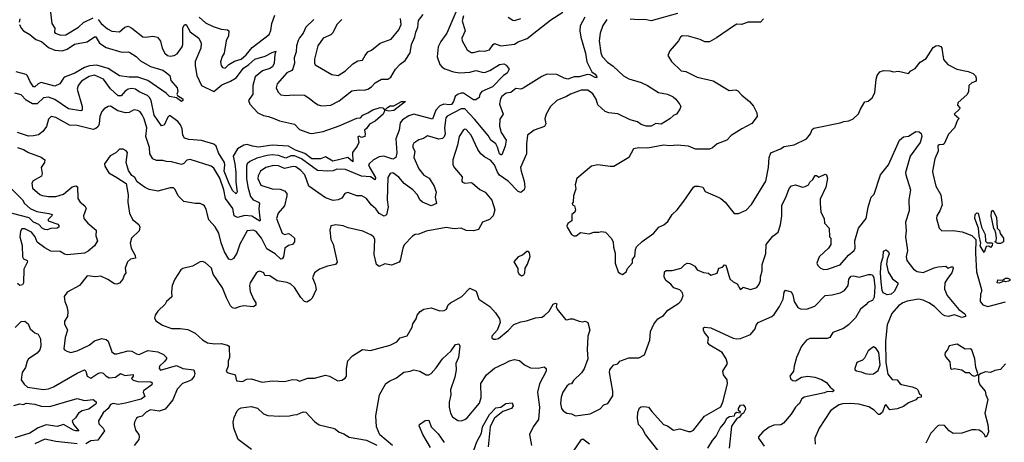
# Model space of a CAD drawing. Extents: x 2143765 to 2212931, y 878955 to 1017455.
# Tile 97 of 256: x 2165383 to 2173307, y 932312 to 935715. Entities that reach past the tile are written whole.
import ezdxf

# ---------------------------------------------------------------- set-up
doc = ezdxf.new("R2010")
doc.units = 0

msp = doc.modelspace()

# ---------------------------------------------------------------- linework, layer by layer
at = {"layer": '0CON20XD'}
for points in [[(2168901.7, 935795), (2168821.7, 935605), (2168771.8, 935538.2), (2168750.3, 935495), (2168742.5, 935415), (2168764.1, 935355), (2168782.8, 935332.8), (2168805, 935318.8), (2168874.4, 935294.4), (2168925, 935285.8), (2169005, 935292.4), (2169055, 935304.3), (2169115, 935290), (2169132, 935292), (2169165.8, 935304.2), (2169245, 935354.3), (2169279.7, 935359.7), (2169298.3, 935348.3), (2169323.3, 935315), (2169305.6, 935285), (2169275.7, 935264.3), (2169188.2, 935175), (2169103.3, 935136.7), (2169086.9, 935115), (2169080.7, 935089.3), (2169055, 935070), (2169035, 935070), (2168955, 935122.5), (2168935, 935123), (2168905, 935112.8), (2168887.7, 935095), (2168874.8, 935055), (2168857.5, 935032.5), (2168842.1, 935027.9), (2168795, 935035.2), (2168765, 935022.2), (2168732.9, 934985), (2168705, 934914.5), (2168555, 934954.1), (2168515, 934940), (2168462.7, 934907.3), (2168444.8, 934885.2), (2168438, 934825), (2168411.1, 934755), (2168416.9, 934643.1), (2168408.9, 934605), (2168385, 934591.1), (2168314.3, 934614.3), (2168275, 934611.5), (2168231.1, 934585), (2168196.7, 934555), (2168190.9, 934545), (2168201.2, 934521.2), (2168245.6, 934445), (2168245, 934424.6), (2168205, 934448), (2168135, 934454.8), (2168005, 934507.8), (2167935, 934510), (2167905, 934498), (2167863.8, 934493.8), (2167779.1, 934499.1), (2167652.1, 934595), (2167595, 934618.1), (2167565, 934617.6), (2167525, 934600.2), (2167465, 934622.2), (2167415, 934627.2), (2167375, 934622.2), (2167291.3, 934598.7), (2167235, 934572.9), (2167214.5, 934555), (2167208.9, 934535), (2167209.6, 934435), (2167219.3, 934369.3), (2167241.3, 934291.3), (2167262.2, 934265), (2167304.4, 934245), (2167312.7, 934235), (2167306.9, 934195), (2167312.3, 934137.7), (2167319.1, 934100.9), (2167315, 934093.1), (2167252.4, 934132.4), (2167195, 934139), (2167135, 934122.7), (2167109.5, 934135), (2167098.2, 934195), (2167038.8, 934275), (2167027.1, 934345), (2166995, 934438.9), (2166945, 934517.8), (2166925, 934534.3), (2166755, 934589.5), (2166727.6, 934582.4), (2166704.6, 934555.4), (2166685, 934547.3), (2166605, 934571.1), (2166565, 934571.4), (2166535, 934581.4), (2166485, 934580.5), (2166454.4, 934595), (2166430.8, 934635), (2166426.7, 934685), (2166399.2, 934775), (2166406.6, 934845), (2166385, 934915.8), (2166369.8, 934949.7), (2166351.6, 934971.6), (2166333.2, 934983.2), (2166302.4, 934987.6), (2166265, 934967.3), (2166235, 934963.8), (2166171.9, 934981.9), (2166115, 935017.3), (2166095, 935014.5), (2166063, 934997), (2166043.1, 934975), (2166027.3, 934935), (2166022.9, 934877.1), (2166015.6, 934855), (2165995, 934837.1), (2165975, 934830), (2165845, 934862.5), (2165785, 934864.6), (2165675, 934926.8), (2165637.5, 934935), (2165615, 934914), (2165600, 934855), (2165570, 934815), (2165535, 934788.5), (2165495, 934778.8), (2165455, 934777.5), (2165365.5, 934805.5)], [(2165630.8, 935775), (2165641.2, 935685), (2165666, 935645), (2165662, 935615), (2165668, 935605), (2165715, 935590.5), (2165755, 935592.7), (2165856.2, 935653.8), (2165897.1, 935692.9), (2165975, 935730)], [(2168953.9, 935745), (2168944.8, 935704.8), (2168967.1, 935625), (2168941.5, 935565), (2168943.1, 935543.1), (2168985, 935472.5), (2169015, 935450.8), (2169035, 935450), (2169085, 935464.4), (2169125, 935460), (2169165, 935471.9), (2169193.3, 935515), (2169205, 935521.5), (2169255.3, 935505.3), (2169365, 935518.6), (2169394.1, 935535.9), (2169467.8, 935562.2), (2169544.6, 935625), (2169657.8, 935712.2), (2169754.6, 935775)], [(2166015, 935716), (2166039.2, 935685), (2166089.9, 935639.9), (2166125, 935621.1), (2166185, 935615.6), (2166228.1, 935655), (2166255, 935663.2), (2166285, 935647.5), (2166375, 935576.2), (2166395, 935572.7), (2166455, 935583.1), (2166493.3, 935575), (2166515, 935542), (2166530, 935485), (2166550, 935445), (2166572.5, 935425), (2166595, 935420.7), (2166625, 935425.3), (2166650.7, 935439.3), (2166690, 935495), (2166696.2, 935515), (2166696, 935645), (2166705, 935666.9), (2166715, 935677.1), (2166722.5, 935675), (2166755, 935617.9), (2166824.5, 935565), (2166844.6, 935525), (2166841.2, 935485), (2166795, 935378), (2166795, 935344), (2166809.6, 935265), (2166846.9, 935185), (2166945, 935137.1), (2167010, 935190), (2167080.6, 935219.4), (2167124.1, 935245.9), (2167185, 935324.2), (2167227.4, 935352.6), (2167275, 935397.3), (2167359.1, 935420.9), (2167415, 935451.2), (2167445, 935460), (2167435.6, 935434.4), (2167432.3, 935365), (2167416.7, 935335), (2167395, 935320.4), (2167336.1, 935303.9), (2167278.2, 935255), (2167259.3, 935185), (2167258.5, 935115), (2167225.7, 935064.3), (2167234.5, 935035), (2167299.5, 934965), (2167345, 934942), (2167386.2, 934935), (2167435, 934916.5), (2167475, 934899.7), (2167595, 934872.9), (2167635, 934831.5), (2167715, 934799.6), (2167735, 934799.2), (2167825, 934814.4), (2167955, 934860.6), (2168095, 934922.5), (2168125, 934923.3), (2168143.2, 934946.8), (2168185.8, 934964.2), (2168225, 934989.2), (2168285, 935006.5), (2168305, 935004.2), (2168322.5, 934985), (2168307.5, 934955), (2168245, 934896.2), (2168197, 934873), (2168175, 934837.5), (2168157.5, 934825), (2168163.3, 934795), (2168160, 934775), (2168135, 934766.7), (2168115, 934777.5), (2168105, 934770), (2168112.2, 934725), (2168099.6, 934695), (2168060.7, 934645), (2168065, 934570), (2168025, 934604.1), (2167959.6, 934589.6), (2167904.3, 934574.3), (2167845, 934609.7), (2167805, 934594.1), (2167735, 934592.8), (2167677.4, 934637.4), (2167602.2, 934665), (2167545, 934694.8), (2167415, 934704.5), (2167305, 934688.7), (2167255.6, 934695.6), (2167215, 934710.8), (2167186, 934705), (2167135, 934673.8), (2167100.2, 934615), (2167115.1, 934555.1), (2167123.3, 934485), (2167121.8, 934405), (2167132, 934328), (2167125, 934312.5), (2167095, 934340.4), (2167065, 934400.4), (2167027.6, 934495), (2167034.8, 934545), (2167031.7, 934565), (2166982.8, 934642.8), (2166963.1, 934695), (2166945, 934713.4), (2166845, 934741.5), (2166745, 934748.5), (2166709.6, 934759.6), (2166696.7, 934785), (2166689.6, 934835), (2166677.1, 934867.1), (2166655, 934894.4), (2166595, 934940.8), (2166585, 934940.8), (2166575, 934930), (2166545, 934864), (2166525, 934859.2), (2166465, 934945.6), (2166440.6, 935065), (2166429, 935089), (2166412.2, 935105), (2166345, 935133.4), (2166314.4, 935154.4), (2166285, 935160.3), (2166255.8, 935155), (2166231.3, 935138.7), (2166198.7, 935101.3), (2166175, 935101.8), (2166115, 935159.1), (2166056.9, 935236.9), (2165985, 935266.6), (2165942.4, 935257.6), (2165881.2, 935218.8), (2165853.2, 935185), (2165846.5, 935155), (2165886.3, 935015), (2165885, 934986.2), (2165875, 934980), (2165775, 934997.1), (2165665, 935072.5), (2165615, 935090), (2165575, 935085.3), (2165522.8, 935037.2), (2165485, 935038), (2165435.2, 935065.2), (2165395, 935109.6), (2165345, 935123.5)], [(2165385, 935722.5), (2165378.7, 935695)], [(2170108, 935715), (2170075, 935667.5), (2170053.1, 935605), (2170046.7, 935545), (2170058.5, 935448.5), (2170069.2, 935419.2), (2170112.6, 935372.6), (2170159.6, 935339.6), (2170241.5, 935261.5), (2170285, 935238.2), (2170385, 935207.9), (2170435, 935184.4), (2170525, 935128.5), (2170595, 935115.5), (2170642.4, 935092.4), (2170663.8, 935075), (2170695, 935032.5), (2170702.5, 935015), (2170696.7, 934995), (2170668.8, 934955), (2170645, 934944.2), (2170614, 934915), (2170545, 934873.3), (2170501.7, 934878.3), (2170465, 934856.2), (2170425, 934858.5), (2170385, 934870.5), (2170355, 934891.5), (2170295, 934908.1), (2170195.4, 934955.4), (2170125, 934964.3), (2170095, 934974.4), (2170035, 935028.9), (2170021.2, 935075), (2169995, 935118.2), (2169955, 935146.5), (2169901.9, 935148.1), (2169815, 935114.4), (2169784.5, 935095.5), (2169706.4, 935063.6), (2169655, 935016), (2169618.8, 934955), (2169610, 934915), (2169618, 934875), (2169606.7, 934855), (2169524.4, 934825.6), (2169470, 934785), (2169460.8, 934715), (2169462, 934635), (2169414.4, 934525.6), (2169417.5, 934495), (2169443.8, 934413.8), (2169448.2, 934365), (2169443.5, 934345), (2169415, 934324.3), (2169395, 934330.6), (2169313.1, 934415), (2169243.3, 934463.3), (2169227.6, 934487.6), (2169205, 934546.4), (2169172.3, 934582.3), (2169125, 934608.2), (2169094.8, 934634.8), (2169069.6, 934669.6), (2169015, 934785.7), (2168975, 934830), (2168965, 934833.3), (2168955, 934827.5), (2168919.5, 934775), (2168906.9, 934703.1), (2168868, 934585), (2168868, 934545), (2168881.2, 934521.2), (2168945, 934450), (2168940, 934415), (2168947.5, 934405), (2168965, 934398.8), (2169015, 934403.1), (2169027.8, 934397.8), (2169086.4, 934346.4), (2169128.8, 934325), (2169182.1, 934262.1), (2169205.8, 934184.2), (2169192, 934135), (2169165, 934105.8), (2169106.7, 934085), (2169074.4, 934025.6), (2169035, 934014.3), (2168977, 934017), (2168935.7, 934035.7), (2168878.7, 934031.3), (2168815, 934040), (2168655, 934011.4), (2168595, 933988.8), (2168565, 933984.2), (2168545, 933972), (2168477.8, 933902.2), (2168466.2, 933875), (2168445.5, 933775), (2168437.7, 933762.3), (2168375, 933738.9), (2168321.7, 933748.3), (2168275, 933727.1), (2168255, 933744), (2168235.4, 933825), (2168241.5, 933945), (2168233.3, 933963.3), (2168215, 933980.6), (2168145, 934011.4), (2168027.3, 934037.3), (2167985, 934054), (2167928.3, 934061.7), (2167887.5, 934055), (2167879.5, 934020.5), (2167886, 933945), (2167905.7, 933905.7), (2167937, 933763), (2167925, 933743.8), (2167860.7, 933729.3), (2167795, 933705.8), (2167754.4, 933675.6), (2167740.6, 933635), (2167760, 933585), (2167768.2, 933541.8), (2167737, 933473), (2167721.2, 933455), (2167695, 933440), (2167675, 933445.8), (2167646.6, 933476.6), (2167595, 933558.5), (2167565, 933584.7), (2167535, 933597.2), (2167455, 933612.8), (2167395, 933652.9), (2167356.2, 933655), (2167347.1, 933677.1), (2167315, 933689.4), (2167298.8, 933685), (2167285, 933672.5), (2167238.6, 933595), (2167232.5, 933575), (2167237.3, 933525), (2167264.1, 933464.1), (2167284.3, 933435), (2167284.2, 933415), (2167265, 933401.9), (2167185, 933409.2), (2167148.5, 933401.5), (2167115, 933388.5), (2167095, 933394.5), (2167080.2, 933410.3), (2167046.8, 933475), (2167016.5, 933555), (2166940.8, 933665), (2166925.7, 933715), (2166875, 933759.2), (2166855, 933768.8), (2166836.1, 933763.9), (2166775, 933728.8), (2166695, 933710), (2166680, 933700), (2166632.5, 933625), (2166610.8, 933575), (2166604.3, 933524.3), (2166607.7, 933482.3), (2166565, 933446.7), (2166553.3, 933425), (2166495, 933368.8), (2166473.8, 933335), (2166468.8, 933315), (2166479.5, 933289.5), (2166532.5, 933255), (2166605, 933226.7), (2166675, 933229.1), (2166735, 933219.4), (2166795, 933189.4), (2166855, 933136), (2166895, 933112.9), (2166954.5, 933104.5), (2167005, 933106.7), (2167055, 933094.2), (2167067.5, 933085), (2167070, 933075), (2167072.5, 932995), (2167062, 932965), (2167060, 932925), (2167044.2, 932885), (2167052.5, 932872.5), (2167117.5, 932855), (2167126.7, 932806.7), (2167175, 932802), (2167210.3, 932819.7), (2167245, 932822), (2167335, 932795.8), (2167417.3, 932807.3), (2167515, 932801.1), (2167577.6, 932817.6), (2167614.1, 932814.1), (2167635.9, 932804.1), (2167700.9, 932829.1), (2167755, 932829.4), (2167845, 932852.5), (2167877.5, 932845), (2167943.6, 932806.4), (2167975, 932811.2), (2168001.2, 932828.8), (2168012, 932845), (2168013.1, 932905), (2168022.5, 932967.5), (2168060.9, 933009.1), (2168141.7, 933058.3), (2168205, 933052), (2168295, 933074), (2168365.6, 933094.4), (2168418.8, 933121.2), (2168445, 933153.8), (2168501.9, 933168.1), (2168541.7, 933238.3), (2168546.2, 933265), (2168573.3, 933305), (2168582, 933335), (2168605, 933366), (2168636.1, 933383.9), (2168695, 933394), (2168765, 933370.8), (2168797.9, 933372.1), (2168816.7, 933383.3), (2168832.4, 933417.6), (2168848.8, 933435), (2168941.2, 933485), (2169005, 933552.5), (2169057.7, 933527.7), (2169078.6, 933465), (2169166.7, 933405), (2169212.9, 933352.9), (2169244.4, 933305), (2169248.6, 933275), (2169225.7, 933214.3), (2169183.8, 933165), (2169183.8, 933153.8), (2169195, 933142.5), (2169215, 933141.2), (2169235, 933148.8), (2169315, 933212), (2169360.7, 933259.3), (2169415, 933280.8), (2169460.8, 933289.2), (2169535, 933313.8), (2169585, 933320), (2169607.6, 933332.4), (2169643.6, 933366.4), (2169676.7, 933425), (2169695, 933433.3), (2169705.8, 933425.8), (2169700, 933405), (2169708, 933385), (2169775, 933300), (2169785, 933296.7), (2169815, 933306.7), (2169833.8, 933306.2), (2169885, 933288), (2169915, 933281.2), (2169935, 933286), (2169955, 933276.7), (2169970, 933215), (2169954.2, 933165), (2169950.6, 933055), (2169955.8, 932984.2), (2169926.6, 932903.4), (2169905, 932870), (2169840.5, 932809.5), (2169825, 932783.3), (2169805, 932780), (2169786.7, 932765), (2169754.2, 932715), (2169740, 932675), (2169736.4, 932623.6), (2169744.3, 932584.3), (2169757.5, 932565), (2169785, 932546.7), (2169825, 932541.2), (2169855, 932526), (2169975, 932540.8), (2170055, 932582), (2170085, 932613.3), (2170115, 932623.3), (2170155.5, 932684.5), (2170156.4, 932723.6), (2170129.5, 932875), (2170132.9, 932895), (2170145.4, 932914.6), (2170165, 932934.3), (2170196.4, 932943.6), (2170212.5, 932965), (2170225, 932971.5), (2170285, 932991.5), (2170365, 932993.1), (2170411.2, 933015), (2170454.2, 933135), (2170459.4, 933205), (2170486.4, 933263.6), (2170518.8, 933305), (2170565, 933332), (2170600, 933375), (2170688.8, 933431.2), (2170708, 933455), (2170723.3, 933495), (2170715.8, 933515), (2170695, 933539.2), (2170646.6, 933556.6), (2170624.2, 933584.2), (2170583.8, 933615), (2170570, 933645), (2170571.2, 933685), (2170585, 933694), (2170634.2, 933694.2), (2170705, 933713.1), (2170735, 933744.2), (2170755, 933753.8), (2170775, 933752.5), (2170793.3, 933743.3), (2170815, 933730), (2170835, 933700), (2170885, 933680), (2170925, 933673.3), (2170945, 933657.5), (2170995, 933673.1), (2171010, 933715), (2171037.6, 933722.4), (2171055, 933740), (2171065, 933737.5), (2171098.6, 933628.6), (2171125, 933603.3), (2171156.4, 933586.4), (2171180, 933545), (2171185, 933542.5), (2171205, 933561.2), (2171265, 933542.5), (2171315, 933557.5), (2171334.2, 933585.8), (2171343.8, 933615), (2171343.8, 933645), (2171357.9, 933692.1), (2171356.8, 933743.2), (2171386.9, 933833.1), (2171391.5, 933905), (2171445, 933971.4), (2171486.9, 934005), (2171506, 934064), (2171517.5, 934135), (2171515, 934220), (2171547.2, 934282.8), (2171574.5, 934355), (2171595, 934376.9), (2171625, 934386), (2171683, 934367), (2171705, 934371.2), (2171731.2, 934385), (2171742.9, 934407.1), (2171765, 934428.8), (2171785, 934460), (2171795, 934460), (2171815, 934446.7), (2171865, 934470), (2171876.1, 934466.1), (2171882.9, 934435), (2171869.4, 934365), (2171825, 934270), (2171823.6, 934233.6), (2171831.4, 934165), (2171856.2, 934115), (2171860, 934075), (2171897.5, 934035), (2171900, 933965), (2171910, 933955), (2171910, 933905), (2171892.5, 933875), (2171818, 933805), (2171796.7, 933755), (2171806.7, 933735), (2171826.7, 933715), (2171853.3, 933703.3), (2171885, 933705.6), (2171985, 933740.9), (2172052.2, 933817.8), (2172097.1, 933855), (2172105.9, 933875), (2172103.1, 933935), (2172132.9, 934035), (2172194.6, 934115), (2172211.8, 934205), (2172235.8, 934284.2), (2172259.7, 934310.3), (2172309.5, 934465), (2172375.3, 934545), (2172464, 934745), (2172495, 934771.4), (2172535, 934775.9), (2172595, 934813.1), (2172621.9, 934811.9), (2172637.2, 934797.1), (2172644.3, 934775), (2172630.3, 934725), (2172549.6, 934615), (2172511.4, 934485), (2172512.9, 934465), (2172552, 934345), (2172539.5, 934265), (2172541.2, 934175), (2172510.4, 934085), (2172516.7, 934015), (2172511.8, 933965), (2172525.8, 933874.2)], [(2166826.2, 935735), (2166879, 935689), (2166939.3, 935659.3), (2167005, 935638), (2167055, 935633.8), (2167066.7, 935625), (2167063.5, 935585), (2167045.8, 935544.2), (2167029.2, 935445), (2167012.9, 935417.1), (2166999.2, 935375), (2167003.6, 935345), (2167015, 935328.6), (2167036, 935324), (2167067.4, 935352.6), (2167110.7, 935379.3), (2167165, 935396.4), (2167205, 935431.5), (2167255, 935490), (2167389.5, 935595), (2167403.1, 935626.9), (2167413.2, 935685), (2167435, 935752)], [(2167750, 935715), (2167686.3, 935653.7), (2167665.3, 935604.7), (2167635, 935569.2), (2167625, 935547.1), (2167611.7, 935505), (2167608.6, 935455), (2167592.1, 935407.9), (2167593.7, 935365), (2167582.2, 935317.8), (2167574.2, 935305.8), (2167533.6, 935286.4), (2167513.6, 935266.4), (2167455, 935198.8), (2167445.8, 935165), (2167462.1, 935132.1), (2167485, 935110.8), (2167525, 935103.1), (2167585, 935110.6), (2167675, 935105.5), (2167713.4, 935083.4), (2167755, 935048.5), (2167785, 935029.6), (2167815, 935021.2), (2167885.7, 935025.7), (2167955, 935060.8), (2168055, 935142.1), (2168115, 935150), (2168155, 935148.2), (2168185, 935155.4), (2168215.2, 935174.8), (2168242.9, 935207.1), (2168294.3, 935235.8), (2168345, 935234.6), (2168369.5, 935250.5), (2168407.5, 935315), (2168444.7, 935355.3), (2168485.4, 935385), (2168525, 935448.9), (2168537.3, 935515), (2168563.3, 935576.7), (2168570.3, 935615), (2168586.8, 935655), (2168593.3, 935706.7), (2168628.8, 935755)], [(2167975, 935715.6), (2167934.3, 935675.7), (2167902.2, 935607.8), (2167886.8, 935593.2), (2167824.5, 935565), (2167782, 935505), (2167754.6, 935395.4), (2167754.4, 935365), (2167761.7, 935351.7), (2167895, 935272.9), (2167945, 935264.3), (2168005, 935302.9), (2168065, 935360), (2168105, 935382.5), (2168140.7, 935389.3), (2168162.9, 935427.1), (2168185, 935456.2), (2168215, 935470), (2168285, 935526), (2168373, 935557), (2168435, 935634), (2168453.3, 935675), (2168447.1, 935725)], [(2169315, 935733.8), (2169351.2, 935711.2), (2169365, 935709.2), (2169416.2, 935725)], [(2171368.3, 935721.7), (2171345, 935693.3), (2171246.4, 935693.6), (2171193, 935677), (2171155, 935677.5), (2171127.2, 935662.8), (2170991.7, 935568.3), (2170933, 935537), (2170897.2, 935537.2), (2170860, 935555), (2170765, 935582.9), (2170715, 935583.8), (2170700, 935575), (2170685, 935543.3), (2170615, 935463.3), (2170598.8, 935425), (2170627.6, 935377.6), (2170705, 935304), (2170745, 935298.1), (2170835, 935252.5), (2170965, 935222), (2171092.5, 935145), (2171145, 935149.2), (2171163, 935143), (2171195, 935106), (2171257.1, 935055), (2171287.8, 935017.8), (2171315.5, 934965.5), (2171319.1, 934935), (2171275, 934879.2), (2171193.4, 934836.6), (2171107.5, 934782.5), (2171075, 934744.4), (2170995.7, 934715), (2170957.8, 934682.2), (2170935, 934671.5), (2170822.6, 934672.6), (2170765, 934696.7), (2170675, 934703.9), (2170615, 934700), (2170565, 934704.6), (2170435, 934679.4), (2170365, 934684), (2170322.5, 934675), (2170285, 934606.2), (2170165, 934533.3), (2170135, 934531.2), (2170035, 934546), (2169985, 934536.2), (2169866.7, 934435), (2169853.8, 934385), (2169858.3, 934351.7), (2169838.8, 934295), (2169837.5, 934245), (2169830, 934235), (2169832.5, 934225), (2169847, 934217), (2169856.4, 934183.6), (2169850, 934165), (2169827.5, 934145), (2169826.1, 934093.9), (2169795, 934072.5), (2169786.7, 934055), (2169790, 934045), (2169822.5, 933985), (2169843.6, 933973.6), (2169860, 933975), (2169895, 934000), (2169965, 933991.2), (2170003, 934003), (2170045, 934002.5), (2170065, 934010), (2170097.5, 934005), (2170142.5, 933955), (2170160, 933925), (2170161.7, 933881.7), (2170176.1, 933833.9), (2170173.9, 933753.9), (2170200, 933685), (2170215, 933670), (2170235, 933662.5), (2170262.5, 933685), (2170275, 933710), (2170313.6, 933756.4), (2170313.8, 933785), (2170332.1, 933807.9), (2170338.8, 933865), (2170346.7, 933885), (2170392.6, 933927.4), (2170486.2, 933995), (2170526.2, 934045), (2170566.5, 934063.5), (2170599.7, 934090.3), (2170635, 934146.2), (2170675, 934183.8), (2170727.5, 934252.5), (2170805, 934366.2), (2170815, 934373.3), (2170845, 934373.8), (2170880, 934365), (2170900.6, 934330.6), (2171004, 934285), (2171026.2, 934275), (2171060, 934245), (2171133.2, 934153.2), (2171167.5, 934155), (2171228.7, 934181.3), (2171272.3, 934227.7), (2171386.6, 934413.4), (2171408.9, 934525), (2171413.3, 934605), (2171427.9, 934642.1), (2171505, 934673.8), (2171535, 934694.4), (2171615, 934708.1), (2171715.7, 934754.3), (2171746, 934795), (2171759.5, 934830.5), (2171775, 934842), (2171985, 934883.3), (2172015, 934895.6), (2172055, 934899.2), (2172090, 934915), (2172134.4, 934955.6), (2172149.1, 934995), (2172178, 935045), (2172185, 935052), (2172211.9, 935058.1), (2172244, 935085), (2172264, 935125), (2172275.7, 935235), (2172284.6, 935265.4), (2172305, 935294), (2172335, 935305.7), (2172385, 935303.1), (2172415.8, 935294.2), (2172455, 935300.6), (2172535, 935281.2), (2172555, 935303.3), (2172588.3, 935321.7), (2172628.5, 935371.5), (2172678.2, 935401.8), (2172735, 935490), (2172755, 935503.5), (2172775, 935507.5), (2172795, 935498.1), (2172804.4, 935485), (2172816.7, 935395), (2172852.6, 935352.6), (2172925, 935315.8), (2173017, 935297), (2173055, 935281.4), (2173073.7, 935263.7), (2173080.6, 935245), (2173081.2, 935225), (2173075, 935217.2), (2173045.2, 935204.8), (2173021.8, 935185), (2173017.5, 935135), (2173006.9, 935113.1), (2172932, 935045), (2172930, 935025), (2172947.5, 935005), (2172946.7, 934995), (2172903, 934953), (2172937.5, 934925), (2172940, 934915), (2172930, 934905)], [(2169931.1, 935735), (2169893.8, 935665), (2169890.8, 935625), (2169897.7, 935575), (2169936.8, 935445), (2169947.5, 935375), (2169986.5, 935295), (2170013.3, 935275), (2170026.9, 935255), (2170025, 935247.5), (2170015, 935248.1), (2169975, 935271.6)], [(2170676, 935765), (2170465, 935705.9), (2170413.9, 935716.1), (2170365, 935712.5), (2170295, 935717.8)], [(2165382, 935675), (2165395.2, 935645.2), (2165414.5, 935625), (2165465.9, 935595.9), (2165513.5, 935555), (2165557.9, 935537.9), (2165615, 935491.9), (2165665, 935469.2), (2165725, 935463.5), (2165765, 935478.4), (2165825, 935517.3), (2165925, 935535.3), (2165985, 935577.5), (2165995, 935576.7), (2166025.7, 935525.7), (2166080.1, 935490.1), (2166205, 935453.6), (2166255, 935454.4), (2166269.4, 935449.4), (2166319.2, 935419.2), (2166355, 935382.9), (2166435, 935338.1), (2166535, 935307.8), (2166555, 935295.7), (2166592, 935265), (2166600, 935225), (2166650, 935165), (2166656.7, 935135), (2166647.5, 935115), (2166653.6, 935103.6), (2166695, 935077.5), (2166696, 935064), (2166685, 935056.7), (2166644.3, 935084.3), (2166590, 935095), (2166562.1, 935122.1), (2166415.5, 935225.5), (2166335, 935251.2), (2166265, 935251.8), (2166185, 935262.5), (2166095, 935321.9), (2166005, 935349.2), (2165945, 935343.9), (2165905, 935330.2), (2165826.5, 935285), (2165747.8, 935255), (2165734.7, 935245), (2165705, 935197.5), (2165665, 935179.4), (2165555, 935207.8), (2165532.5, 935197.5), (2165505, 935172.7), (2165495, 935172.7), (2165468.2, 935215), (2165445, 935263.1), (2165435, 935272.2), (2165355, 935294.7)], [(2169975, 935271.6), (2169953.3, 935273.3), (2169885, 935254.4), (2169845, 935253.4), (2169795, 935236.7), (2169765, 935242.9), (2169705, 935272.9), (2169625, 935275.5), (2169585, 935257.8), (2169435, 935164), (2169415, 935154.7), (2169375, 935159.6), (2169335, 935127.3), (2169296.8, 935123.2), (2169262.2, 935095), (2169251.9, 935078.1), (2169245.2, 935035), (2169274.3, 934955), (2169247.6, 934912.4), (2169244.1, 934855.9), (2169258.4, 934805), (2169299, 934745), (2169288.8, 934695), (2169262.4, 934627.6), (2169255, 934625.5), (2169243.1, 934635), (2169227.9, 934687.9), (2169214, 934714), (2169174.5, 934744.5), (2169152.4, 934782.4), (2169044.4, 934914.4), (2168965.6, 934995.6), (2168935, 934996.1), (2168823.5, 934936.5), (2168812, 934925), (2168800.7, 934845), (2168805.9, 934794.1), (2168798, 934772), (2168785, 934758.9), (2168755, 934753.1), (2168665, 934780.6), (2168632.5, 934757.5), (2168593.9, 934746.1), (2168555, 934719.2), (2168545.7, 934705), (2168546.9, 934685), (2168562.9, 934655), (2168553.8, 934605), (2168595, 934514.4), (2168635, 934463.8), (2168678.8, 934438.8), (2168719.6, 934375), (2168735.6, 934325), (2168727.5, 934285), (2168736, 934234), (2168695, 934215.8), (2168625, 934244.2), (2168602.5, 934265), (2168583.5, 934305), (2168548.2, 934345), (2168477.3, 934395), (2168435, 934446.2), (2168385, 934481.5), (2168365, 934475.6), (2168346, 934444), (2168339.5, 934265), (2168347.1, 934205), (2168335, 934143.3), (2168315, 934132), (2168275, 934154.3), (2168250.4, 934190.4), (2168210.6, 934225), (2168173.6, 934273.6), (2168135.5, 934295.5), (2168095, 934296.9), (2168025, 934322.7), (2168000, 934315), (2167975, 934278), (2167945, 934264.3), (2167905, 934259.2), (2167845, 934280.4), (2167709.1, 934375), (2167678.8, 934465), (2167645, 934501.3), (2167605, 934528.9), (2167585, 934531.6), (2167515.2, 934515.2), (2167465, 934537.9), (2167425, 934541.1), (2167365, 934525.3), (2167321.8, 934495), (2167303, 934457), (2167300.8, 934435), (2167325, 934382.2), (2167415, 934352.8), (2167479.9, 934349.9), (2167515.2, 934335.2), (2167532.7, 934315), (2167533.6, 934295), (2167513.3, 934215), (2167462.6, 934157.4), (2167450, 934115), (2167496.2, 933995), (2167515, 933984.2), (2167545, 933994.2), (2167565, 933982.9), (2167595.8, 933955), (2167594, 933925), (2167578.8, 933905), (2167545, 933897.1), (2167517.8, 933875), (2167505.4, 933805), (2167495, 933788), (2167485, 933785.8), (2167438.8, 933828.8), (2167370.8, 933870.8), (2167328.2, 933955), (2167285, 934009.2), (2167265, 934020.4), (2167214.3, 934015.7), (2167154.1, 933905.9), (2167131.5, 933835), (2167105, 933791.2), (2167085, 933780), (2167065, 933786.7), (2167030.4, 933845), (2167005, 933918), (2166986.7, 933996.7), (2166955, 934047.5), (2166905, 934103.8), (2166885, 934186.7), (2166870, 934215), (2166857.5, 934225), (2166835, 934234.4), (2166795, 934233.8), (2166705, 934250), (2166657.5, 934295), (2166635, 934347.5), (2166620.5, 934360.5), (2166595, 934360), (2166495, 934333.1), (2166425, 934346.7), (2166388, 934365), (2166327.9, 934407.9), (2166308.8, 934445), (2166285, 934460), (2166259.1, 934499.1), (2166240.8, 934565), (2166250, 934645), (2166238.8, 934658.8), (2166215, 934671.2), (2166185, 934671.2), (2166157.9, 934642.1), (2166112.1, 934617.9), (2166066.7, 934555), (2166068.8, 934535), (2166100.5, 934480.5), (2166165, 934443.8), (2166238.8, 934395), (2166256.9, 934305), (2166254.6, 934245), (2166265.6, 934155.6), (2166291.4, 934105), (2166341.4, 934065), (2166350, 934045), (2166344, 934015), (2166282, 933955), (2166272, 933915), (2166280.6, 933875), (2166311.4, 933815), (2166316, 933794), (2166275, 933787.5), (2166251.9, 933765), (2166232.5, 933715), (2166236.7, 933675), (2166223.3, 933656.7), (2166213.3, 933625), (2166185.9, 933594.1), (2166165, 933586), (2166145, 933587.1), (2166092, 933622), (2166035, 933648.8), (2165995, 933644.3), (2165925, 933651.4), (2165865, 933572.9), (2165765, 933520), (2165741.2, 933485), (2165745.8, 933445), (2165762.5, 933405), (2165770.6, 933365), (2165766.7, 933325), (2165742.7, 933287.3), (2165744.6, 933265), (2165767.3, 933215), (2165748.5, 933155), (2165738, 933065), (2165743.3, 933055), (2165762.5, 933045), (2165795, 933034.2), (2165845, 933047.1), (2165942.5, 933095), (2165985, 933129.2), (2166045, 933147.5), (2166079.4, 933139.4), (2166096.2, 933126.2), (2166125, 933041.2), (2166145, 933024.2), (2166165, 933024.4), (2166255, 933048.8), (2166284.6, 933044.6), (2166323.2, 933023.2), (2166345, 933018.1), (2166415, 933050), (2166495, 933040), (2166539.1, 933019.1), (2166563.3, 932995), (2166564.4, 932985), (2166548.9, 932961.1), (2166508.6, 932925), (2166506.2, 932905), (2166515, 932893.8), (2166645, 932930), (2166696.4, 932906.4), (2166785.6, 932895.6), (2166791.5, 932865), (2166788.5, 932845), (2166765, 932815.4), (2166745, 932803.8), (2166693.1, 932785), (2166650.7, 932739.3), (2166616.4, 932653.6), (2166555, 932577.8), (2166505, 932562.3), (2166435, 932573.6), (2166402.2, 932555), (2166368, 932522), (2166336.7, 932515), (2166322.5, 932505), (2166307.1, 932475), (2166304.2, 932455), (2166315, 932410), (2166340.8, 932375), (2166345.6, 932355), (2166340.6, 932335), (2166303.6, 932285)], [(2168355, 934977.7), (2168332.3, 934982.3), (2168328.8, 934995), (2168342, 935008), (2168365, 935021.1), (2168395, 935022), (2168455, 935056.5), (2168488, 935055), (2168395, 934984.4), (2168355, 934977.7)], [(2172930, 934905), (2172906, 934845), (2172856.8, 934793.2), (2172823.3, 934715), (2172815, 934708.8), (2172782.5, 934707.5), (2172771.4, 934698.6), (2172774.4, 934655), (2172748.2, 934595), (2172730, 934495), (2172731.4, 934475), (2172754.4, 934375), (2172795.6, 934305), (2172805.5, 934225), (2172786.9, 934175), (2172763.3, 934135), (2172760, 934115), (2172781.2, 934035), (2172805, 934013.3), (2172895, 934016.7), (2172966.6, 934006.6), (2173045.7, 933975.7), (2173077.5, 933945), (2173074.3, 933835.7), (2173082.5, 933685), (2173123, 933543), (2173123.3, 933525), (2173114.4, 933505.6), (2173112.9, 933445), (2173135, 933418), (2173175, 933406.2), (2173315, 933443.3)], [(2165365, 934685.7), (2165415, 934668.6), (2165455, 934644.4), (2165555, 934608.5), (2165586.7, 934585), (2165583.8, 934565), (2165554.6, 934525), (2165563.3, 934475), (2165559.2, 934455), (2165491.7, 934418.3), (2165481.1, 934398.9), (2165485, 934358.8), (2165545, 934308.2), (2165565, 934298.8), (2165615, 934290.4), (2165675, 934290), (2165735, 934309.6), (2165805, 934369.6), (2165835, 934376.7), (2165847.8, 934367.8), (2165850.4, 934275), (2165870, 934245), (2165908.6, 934215), (2165918.6, 934195), (2165897.5, 934135), (2165899.4, 934115), (2165932.5, 934075), (2165999.1, 934019.1), (2165996.5, 933975), (2166009.2, 933935), (2165985, 933893.8), (2165935, 933850), (2165905.4, 933834.6), (2165765, 933820.6), (2165742.5, 933827.5)], [(2165302.7, 934365), (2165405.4, 934265), (2165421.8, 934235), (2165466.2, 934195), (2165521.1, 934171.1), (2165618.8, 934155), (2165644, 934145), (2165642.5, 934135), (2165611.1, 934105), (2165613.5, 934095), (2165688.9, 934068.9), (2165698.5, 934058.5), (2165696.9, 934045), (2165685, 934034.8), (2165635, 934032.9), (2165605, 934022.9), (2165585, 934025.8), (2165565, 934036.4), (2165536.4, 934066.4), (2165495.4, 934085.4), (2165458.3, 934118.3), (2165325, 934155.3)], [(2173145, 933840), (2173113, 933893), (2173117.5, 933915), (2173103.3, 933975), (2173100, 934035), (2173070, 934115), (2173072.5, 934145), (2173085, 934160), (2173097, 934157), (2173123, 934043), (2173152.5, 933985), (2173155, 933930), (2173168.3, 933918.3), (2173205, 933917.5), (2173211.7, 933911.7), (2173210, 933895), (2173195, 933880), (2173181.7, 933891.7), (2173160.7, 933889.3), (2173145, 933840)], [(2173275, 933912.5), (2173255, 933912.5), (2173230, 933925), (2173240, 933935), (2173242.5, 933955), (2173237.5, 933995), (2173231.7, 934021.7), (2173223, 934033), (2173200, 934135), (2173203, 934167), (2173215, 934180), (2173242.5, 934125), (2173250, 934035), (2173267, 934017), (2173273, 933993), (2173300, 933955), (2173300, 933925), (2173275, 933912.5)], [(2165742.5, 933827.5), (2165708.9, 933848.9), (2165635, 933850.6), (2165585, 933876.7), (2165524.3, 933924.3), (2165507.3, 933965), (2165478.5, 934005), (2165425, 934030.5), (2165400, 934030), (2165388.8, 934011.2), (2165383.8, 933966.2), (2165402.1, 933895), (2165405.8, 933805), (2165415, 933790), (2165443.3, 933775), (2165446, 933765), (2165417.3, 933705), (2165414.4, 933595), (2165405, 933580), (2165385, 933574.3), (2165365, 933591.4)], [(2172525.8, 933874.2), (2172528.6, 933855), (2172518.1, 933805), (2172521.4, 933775), (2172576.9, 933705), (2172605, 933686.6), (2172655, 933678.9), (2172742.8, 933717.2), (2172775, 933724.5), (2172835, 933730), (2172855, 933714), (2172880, 933725), (2172893.3, 933723.3), (2172895, 933710), (2172884.6, 933675), (2172848.5, 933631.5), (2172828.5, 933595), (2172825.4, 933545), (2172846.4, 933495), (2172941.7, 933381.7), (2172987.8, 933345), (2172995.5, 933335), (2172994.4, 933325.6), (2172965, 933317.7), (2172905, 933337.9), (2172854.8, 933325.2), (2172828.8, 933328.8), (2172810.1, 933340.1), (2172745, 933404.7), (2172698.2, 933435), (2172655, 933455.3), (2172615, 933463.8), (2172525, 933448.2), (2172490.8, 933435), (2172455, 933410), (2172402.5, 933347.5), (2172365, 933256.7), (2172351, 933125), (2172352, 932955), (2172369.5, 932859.5), (2172405, 932816.2), (2172445, 932815.8), (2172465, 932786.2), (2172478.3, 932778.3), (2172565, 932759.1), (2172600, 932745), (2172611.2, 932735), (2172625, 932700), (2172636.7, 932695), (2172636.7, 932675), (2172609.3, 932670.7), (2172595, 932654), (2172535, 932630.8), (2172495, 932600.8), (2172445, 932580), (2172385, 932572), (2172353.6, 932616.4), (2172345, 932607.5), (2172326.7, 932555), (2172305, 932535.7), (2172295, 932535.7), (2172259.4, 932569.4), (2172216.5, 932596.5), (2172135, 932617.4), (2172065.3, 932625.3), (2172005, 932622), (2171976.8, 932613.2), (2171939.2, 932589.2), (2171908.5, 932565), (2171815.6, 932425), (2171781.9, 932345), (2171785.6, 932295.6)], [(2169425, 933652.5), (2169439.3, 933660.7), (2169447.5, 933675), (2169450, 933715), (2169470, 933745), (2169491.7, 933808.3), (2169487, 933837), (2169477, 933847), (2169465, 933847.5), (2169430.7, 933819.3), (2169393.8, 933806.2), (2169360, 933765), (2169391.7, 933711.7), (2169392.5, 933685), (2169402.5, 933665), (2169425, 933652.5)], [(2172365, 933498.2), (2172332.3, 933515), (2172323.9, 933533.9), (2172314.7, 933604.7), (2172310.9, 933675), (2172315.5, 933755), (2172332, 933805), (2172335, 933850), (2172355, 933862.5), (2172375, 933845.7), (2172379.9, 933829.9), (2172364.3, 933785), (2172359.1, 933745), (2172371.9, 933685), (2172408, 933628), (2172448.9, 933595), (2172448.6, 933581.4), (2172420.5, 933525), (2172395, 933503.8), (2172365, 933498.2)], [(2170470, 932560), (2170565, 932455.8), (2170595.4, 932445.4), (2170645, 932410.6), (2170695, 932420), (2170765, 932397.5), (2170785, 932398), (2170805, 932408.8), (2170895, 932521.9), (2171025, 932596.9), (2171045, 932643.3), (2171078.9, 932785), (2171075.6, 932815), (2171048, 932855), (2171042.5, 932885), (2171080, 932945), (2171068, 932985), (2171035, 933035.8), (2170937.5, 933095), (2170921.7, 933111.7), (2170926.2, 933155), (2170894.5, 933194.5), (2170885.8, 933215), (2170886.2, 933233.8), (2170895, 933238.8), (2170945, 933233.8), (2171125, 933150.5), (2171155, 933144.5), (2171182.9, 933147.1), (2171265, 933180), (2171302.5, 933225), (2171310.8, 933255), (2171325, 933276), (2171435, 933324.4), (2171455, 933341.9), (2171498.2, 933405), (2171527.9, 933465), (2171535, 933520), (2171545, 933537.1), (2171592, 933522), (2171605, 933500), (2171615.7, 933445), (2171645, 933396), (2171665.5, 933385.5), (2171715, 933384.6), (2171781.2, 933408.8), (2171865, 933492.5), (2171921.7, 933498.3), (2171985, 933516.5), (2172020.8, 933535), (2172051.4, 933575), (2172055.4, 933625), (2172075, 933650.7), (2172095, 933653.2), (2172137.5, 933642.5), (2172215, 933663.3), (2172235, 933663.3), (2172245, 933660), (2172257.5, 933635), (2172263.9, 933565), (2172258.5, 933481.5), (2172245, 933454.4), (2172210.4, 933439.6), (2172192.2, 933417.8), (2172148.6, 933385), (2172109.2, 933315), (2172053.6, 933256.4), (2172012, 933228), (2171926.9, 933195), (2171903.9, 933156.1), (2171881.3, 933148.7), (2171741.6, 933148.4), (2171714.4, 933135), (2171675, 933085.6), (2171635.6, 932995), (2171614.4, 932925), (2171610.5, 932885), (2171580, 932845), (2171589.5, 932819.5), (2171605, 932808.1), (2171625, 932805.6), (2171675, 932835.8), (2171725, 932842.9), (2171782.5, 932835), (2171836.8, 932816.8), (2171875, 932794.2), (2171904.6, 932754.6), (2171931.2, 932735), (2171934.5, 932725), (2171925, 932716.9), (2171885, 932719.4), (2171860.6, 932709.4), (2171696.7, 932675), (2171675, 932660), (2171657.5, 932625), (2171645, 932613.1), (2171625.6, 932595), (2171591.7, 932538.3), (2171530, 932465), (2171507.8, 932452.2), (2171451.3, 932448.7), (2171415, 932434.3), (2171364, 932395), (2171327.5, 932355), (2171327.5, 932345), (2171375, 932281.2)], [(2173265, 933592.5), (2173250, 933595), (2173255, 933620), (2173291.7, 933618.3), (2173315, 933632.5), (2173335, 933632.5), (2173350, 933625), (2173350, 933615), (2173341.7, 933608.3), (2173315, 933602.5), (2173305, 933610), (2173265, 933592.5)], [(2165347.2, 933235), (2165395, 933283.1), (2165425, 933287.9), (2165450, 933265), (2165467.5, 933225), (2165505, 933193.3), (2165533, 933183), (2165550.8, 933145), (2165552.8, 933085), (2165544.3, 933055), (2165525, 933029.7), (2165455, 932982.5), (2165444.1, 932965), (2165431.2, 932915), (2165403.8, 932875), (2165394, 932815), (2165418.8, 932778.8), (2165445, 932756.2), (2165575, 932737.5), (2165615, 932742.7), (2165655, 932758.1), (2165845, 932868.4), (2165905, 932895.6), (2165914.5, 932884.5), (2165926.9, 932845), (2165955, 932827.1), (2166012, 932865), (2166035, 932872.9), (2166055, 932867.5), (2166075.8, 932845.8), (2166102.1, 932832.1), (2166155, 932836.8), (2166195, 932866.5), (2166230.4, 932849.6), (2166295, 932858.8), (2166295.8, 932845), (2166282.5, 932825), (2166295, 932810.8), (2166335, 932801.8), (2166438.2, 932798.3), (2166450, 932790), (2166447.3, 932775), (2166380.5, 932725), (2166375.6, 932715), (2166389.5, 932680.5), (2166360.4, 932659.6), (2166235, 932626.4), (2166175, 932616.7), (2166135, 932623.5), (2166113.5, 932615), (2166094.5, 932585), (2166055, 932550), (2166018.5, 932485), (2166020.8, 932460.8), (2166055.4, 932425), (2166065.3, 932405), (2166011.6, 932328.4), (2165955, 932322.9), (2165915, 932300)], [(2168382.5, 932285), (2168281.5, 932371.5), (2168255.5, 932435), (2168248.1, 932525), (2168278.6, 932695), (2168330.8, 932785), (2168358, 932805), (2168415, 932830.6), (2168475, 932877.5), (2168525, 932884.2), (2168555, 932895.8), (2168603.3, 932885), (2168655, 932854.2), (2168675, 932855.8), (2168695, 932865.8), (2168735, 932910), (2168785, 932984.3), (2168855, 933049.2), (2168890.3, 933099.7), (2168916, 933105), (2168925.5, 933085), (2168915.2, 932995), (2168892, 932945), (2168894.7, 932895), (2168884.5, 932835), (2168848.9, 932735), (2168852.2, 932695), (2168840, 932635), (2168840, 932595), (2168849.2, 932545), (2168867, 932517), (2168908.3, 932488.3), (2168935, 932484.3), (2168965, 932494.2), (2168985, 932509.2), (2169082.8, 932627.2), (2169097.3, 932672.7), (2169093.3, 932785), (2169138.8, 932855), (2169205, 932908.2), (2169291.1, 932948.9), (2169325, 932968.6), (2169365, 932979.2), (2169405, 932969.2), (2169446, 932935), (2169495, 932910.8), (2169555, 932909.6), (2169605, 932920), (2169619.2, 932905), (2169620, 932885), (2169567, 932783), (2169551.1, 932715), (2169565.7, 932595), (2169559.3, 932495), (2169514.2, 932435.8), (2169486.4, 932375), (2169500.8, 932285)], [(2172225, 932859.4), (2172255, 932863.3), (2172291, 932889), (2172307.9, 932935), (2172295.7, 933035.7), (2172275, 933068), (2172255, 933081.2), (2172211.8, 933048.2), (2172181.2, 932988.8), (2172165, 932973.8), (2172120, 932955), (2172103.3, 932905), (2172103.9, 932893.9), (2172116.4, 932886.4), (2172155, 932880), (2172187.5, 932865), (2172225, 932859.4)], [(2173065, 932843.3), (2173088.3, 932851.7), (2173092.5, 932865), (2173078, 932915), (2173069.2, 932985), (2173045.6, 933055.6), (2173035, 933063.8), (2172991.4, 933061.4), (2172927, 933103), (2172862.7, 933087.3), (2172850, 933055), (2172832, 933035), (2172828, 933015), (2172835.9, 932995.9), (2172869.5, 932959.5), (2172872.5, 932905), (2172885, 932901.2), (2172905, 932906.2), (2172963.9, 932893.9), (2172993.6, 932873.6), (2173023.9, 932873.9), (2173045, 932851.2), (2173065, 932843.3)], [(2173315, 932944.2), (2173275, 932897.1), (2173230.3, 932889.7), (2173195, 932873.8), (2173155, 932878.8), (2173120, 932865), (2173098.3, 932851.7), (2173100, 932805), (2173110, 932775), (2173153.9, 932723.9), (2173157.5, 932695), (2173174, 932655), (2173150.9, 932545), (2173172.9, 932455), (2173180, 932395), (2173165, 932360), (2173155, 932352.5), (2173147.5, 932375), (2173126.7, 932396.7), (2173105, 932408.6), (2173075, 932413.3), (2173045, 932412.2), (2172964.5, 932385.5), (2172895, 932382.5), (2172863.3, 932405), (2172825, 932446.7), (2172785, 932450), (2172772.5, 932445), (2172714.4, 932385.6), (2172675.8, 932304.2)], [(2165335, 932608.5), (2165385, 932622.5), (2165415, 932617.3), (2165435, 932626.9), (2165505, 932618.5), (2165555, 932601.6), (2165625, 932599.2), (2165745, 932634.4), (2165845, 932665.2), (2165905, 932649.4), (2165975, 932655.1), (2165998, 932638), (2165999, 932625), (2165991.8, 932615), (2165940.8, 932579.2), (2165885, 932565.8), (2165855.3, 932545), (2165832.6, 932507.4), (2165806.7, 932485), (2165817.4, 932455), (2165860, 932405), (2165836.2, 932403.8), (2165815, 932410.7), (2165735, 932455.3), (2165685, 932439.7), (2165595, 932453.3), (2165531.7, 932428.3), (2165465, 932384.7), (2165342.9, 932347.1)], [(2167248.2, 932255), (2167142.2, 932335), (2167106, 932425), (2167101.2, 932475), (2167109.6, 932510.4), (2167134.3, 932565), (2167148.6, 932581.4), (2167165, 932589.5), (2167245, 932600.9), (2167297.3, 932587.2), (2167345, 932542.2), (2167378.8, 932528.8), (2167475, 932521.2), (2167555, 932524.4), (2167588.3, 932531.7), (2167615, 932535.6), (2167665, 932557.8), (2167685, 932555.6), (2167755, 932480), (2167792.1, 932452.1), (2167905.8, 932425.8), (2167925, 932418), (2167953.5, 932393.5), (2167990.7, 932380.7), (2168035, 932354.3), (2168175, 932328.6), (2168257.3, 932287.3)], [(2168997.5, 932135), (2169061.4, 932315), (2169098.9, 932385), (2169107.8, 932435), (2169164.1, 932535), (2169215, 932588.7), (2169255, 932594.7), (2169294.8, 932625.3), (2169345, 932628.5), (2169353.6, 932605), (2169342.1, 932585), (2169270.3, 932559.7), (2169204.6, 932505.4), (2169192.2, 932487.8), (2169170.4, 932435), (2169152.1, 932275)], [(2170920, 932265), (2170957.1, 932325), (2170988.3, 932361.7), (2171020, 932425), (2171058, 932472), (2171075, 932506.2), (2171095, 932518.8), (2171136, 932524), (2171140, 932545), (2171152.5, 932555), (2171180, 932550), (2171182.5, 932555), (2171168, 932568), (2171167.8, 932585), (2171185, 932611.1), (2171205, 932612.5), (2171220.8, 932595), (2171222.7, 932577.3), (2171208, 932545), (2171193, 932537), (2171175, 932512.9), (2171155, 932503.3), (2171111.7, 932441.7), (2171093.1, 932265)], [(2170519.4, 932249.4), (2170417.9, 932375), (2170395, 932420.8), (2170363.5, 932455), (2170356, 932505), (2170357.3, 932552.7), (2170371.7, 932588.3), (2170385, 932597.5), (2170405, 932600), (2170444.2, 932594.2), (2170470, 932560)], [(2168688.7, 932268.7), (2168626.6, 932375), (2168598, 932445), (2168601.2, 932455), (2168645, 932486), (2168675, 932490), (2168693.1, 932435), (2168751, 932381), (2168799, 932309)], [(2165845, 932300.4), (2165675, 932319.3), (2165585, 932336.5), (2165505, 932300.4)], [(2169835, 932231.9), (2169904.3, 932335), (2169915, 932340), (2169968.8, 932298.8)]]:
    msp.add_lwpolyline(points, dxfattribs=at)

doc.saveas('drawing.dxf')
